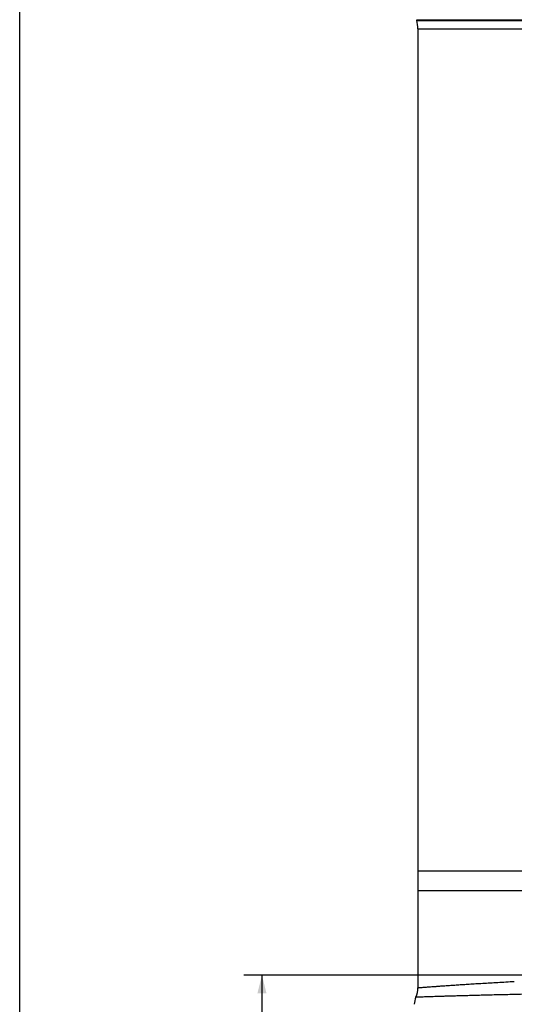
# Model space of a CAD drawing. Header units: millimetres. Extents: x 10 to 412, y 8 to 584.
# Tile 14 of 83: x 10 to 64, y 346 to 455. Entities that reach past the tile are written whole.
import ezdxf

# ---------------------------------------------------------------- set-up
doc = ezdxf.new("R2010")
doc.units = ezdxf.units.MM
doc.layers.add('DETAIL', color=3, linetype='Continuous')
doc.layers.add('DIMENSIONS', color=2, linetype='Continuous')
doc.layers.add('OUTLINE', color=7, linetype='Continuous', lineweight=25)
doc.styles.add('SLDTEXTSTYLE0', font='TXT', dxfattribs={"width": 0.75})
doc.dimstyles.new('SLDDIMSTYLE8', dxfattribs={"dimtxt": 3.5, "dimasz": 2, "dimexe": 0, "dimexo": 0.0625, "dimgap": 0.875, "dimtad": 1, "dimrnd": 1e-09, "dimzin": 12, "dimdsep": 46, "dimtxsty": 'SLDTEXTSTYLE0', "dimsah": 1, "dimcen": 0.09, "dimadec": 0, "dimazin": 3, "dimtfac": 1, "dimtofl": 0, "dimtmove": 0, "dimatfit": 3, "dimfxl": 0, "dimfrac": 2, "dimtolj": 1, "dimtzin": 12, "dimarcsym": 0})

# ---------------------------------------------------------------- blocks, each defined once
blk = doc.blocks.new('_D_47')
at = {"layer": 'DIMENSIONS'}
for p, q in [((84.3, 349.51), (34.67, 349.51)), ((36.67, 349.51), (36.67, 324.81)), ((65.99, 324.81), (34.67, 324.81))]:
    blk.add_line(p, q, dxfattribs=at)
for points in [[(36.67, 349.51), (36.17, 347.51), (37.17, 347.51)], [(36.67, 324.81), (37.17, 326.81), (36.17, 326.81)]]:
    blk.add_solid(points, dxfattribs=at)
at = {"layer": 'DIMENSIONS', "insert": (32.15, 332.63), "char_height": 3.5, "attachment_point": 1, "rotation": 90, "style": 'SLDTEXTSTYLE0'}
blk.add_mtext('24,7', dxfattribs=at)

msp = doc.modelspace()

# ---------------------------------------------------------------- linework, layer by layer
at = {"layer": 'DETAIL'}
for p, q in [((53.66509, 454.70524), (89.08475, 454.70524)), ((53.69655, 454.60524), (89.08475, 454.60524)), ((53.83475, 453.70517), (89.08475, 453.70517)), ((64.4437, 358.80517), (53.83475, 358.80517)), ((89.08475, 358.80517), (64.4437, 358.80517))]:
    msp.add_line(p, q, dxfattribs=at)
for points, knots in [([(53.83475, 361.00517), (53.83475, 361.00517), (54.13764, 361.00517), (55.19393, 361.00517), (56.69297, 361.00517), (59.13009, 361.00517), (61.92577, 361.00517), (63.4996, 361.00517), (64.95624, 361.00517), (66.65036, 361.00517), (70.32662, 361.00517), (74.8805, 361.00517), (79.23563, 361.00517), (83.70764, 361.00517), (86.78883, 361.00517), (89.08475, 361.00517)], [0, 0, 0, 0, 0.1258375, 0.166666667, 0.251675, 0.3775125, 0.444444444, 0.50335, 0.50335, 0.555555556, 0.6275125, 0.751675, 0.833333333, 0.8758375, 1, 1, 1, 1]), ([(53.83668, 348.12747), (53.83618, 348.12744), (53.83016, 348.12697), (53.85348, 348.12883), (53.90942, 348.13338), (54.00653, 348.14128), (54.13998, 348.15208), (54.31073, 348.16582), (54.51815, 348.18231), (54.76196, 348.20147), (55.04464, 348.22342), (55.36745, 348.24811), (55.73112, 348.27545), (56.13207, 348.30508), (56.56958, 348.33682), (57.05545, 348.37134), (57.59292, 348.40869), (58.18462, 348.44884), (58.81633, 348.49067), (59.4868, 348.53399), (60.20359, 348.57909), (60.968, 348.62588), (61.78035, 348.67421), (62.63117, 348.72342), (63.51553, 348.77325), (64.13442, 348.80684), (64.4437, 348.82363)], [0, 0, 0, 0, 0.003631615, 0.044429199, 0.085204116, 0.125933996, 0.166687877, 0.207475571, 0.248274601, 0.289062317, 0.32981625, 0.371751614, 0.413723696, 0.455708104, 0.497680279, 0.539615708, 0.584811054, 0.630052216, 0.675308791, 0.720550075, 0.765745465, 0.812562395, 0.859430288, 0.90631514, 0.953182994, 1, 1, 1, 1]), ([(64.16428, 347.37623), (63.86576, 347.36935), (63.26842, 347.35559), (62.41385, 347.33512), (61.59078, 347.31491), (60.80374, 347.29501), (60.04447, 347.27527), (59.31561, 347.25579), (58.6191, 347.23663), (57.96416, 347.21812), (57.35214, 347.20039), (56.80881, 347.18421), (56.32851, 347.1696), (55.90504, 347.15644), (55.51595, 347.14415), (55.16184, 347.13273), (54.84025, 347.12222), (54.55276, 347.11264), (54.30058, 347.10415), (54.08657, 347.09684), (53.911, 347.09078), (53.77568, 347.08606), (53.67842, 347.08266), (53.62301, 347.08074), (53.59991, 347.07991), (53.60595, 347.08013), (53.60639, 347.08015)], [0, 0, 0, 0, 0.045283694, 0.090611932, 0.135955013, 0.181283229, 0.226566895, 0.273422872, 0.320328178, 0.367250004, 0.414155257, 0.461011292, 0.501747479, 0.542516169, 0.583295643, 0.6240643, 0.664800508, 0.706669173, 0.748573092, 0.790488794, 0.832392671, 0.874261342, 0.915069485, 0.955910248, 0.996761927, 1, 1, 1, 1]), ([(114.00522, 347.37624), (112.34529, 347.41419), (110.55217, 347.44496), (108.14843, 347.47723), (107.6595, 347.48336), (106.66506, 347.49503), (106.15844, 347.50058), (104.62147, 347.51629), (103.57896, 347.52547), (100.39958, 347.54968), (98.21133, 347.5614), (94.82412, 347.57321), (93.6732, 347.57617), (91.3847, 347.58006), (90.24178, 347.58102), (86.81693, 347.58105), (84.53887, 347.57731), (81.12985, 347.56552), (80.0111, 347.56059), (77.81608, 347.54874), (76.73837, 347.5418), (74.62222, 347.52574), (73.58377, 347.51661), (71.54686, 347.49588), (70.54492, 347.48421), (68.6071, 347.45829), (67.66843, 347.44399), (65.86111, 347.41244), (64.99425, 347.39521), (64.16428, 347.37624)], [0, 0, 0, 0, 0.125, 0.125, 0.15625, 0.15625, 0.1875, 0.1875, 0.25, 0.25, 0.375, 0.375, 0.4375, 0.4375, 0.5, 0.5, 0.625, 0.625, 0.6875, 0.6875, 0.75, 0.75, 0.8125, 0.8125, 0.875, 0.875, 0.9375, 0.9375, 1, 1, 1, 1])]:
    msp.add_open_spline(points, degree=3, knots=knots, dxfattribs=at)
at = {"layer": 'OUTLINE'}
for p, q in [((10, 8), (10, 584)), ((53.66509, 454.70524), (53.69655, 454.60524)), ((53.83475, 453.70517), (53.83475, 361.00063)), ((53.83475, 361.00516), (53.83475, 358.80517)), ((53.83475, 358.8097), (53.83475, 348.12747))]:
    msp.add_line(p, q, dxfattribs=at)
for centre, radius, start, end in [((50.83475, 453.70517), 3, 0, 17.4590884), ((51.33475, 348.12726), 2.5, 335.2518701, 0.0042749), ((55.28475, 346.30517), 1.85, 155.2146129, 180)]:
    msp.add_arc(centre, radius, start, end, dxfattribs=at)

# ---------------------------------------------------------------- dimensions: what is measured, and where the dimension line sits
at = {"layer": 'DIMENSIONS'}
dim = msp.add_linear_dim(base=(36.6652, 324.80517), p1=(85.30028, 349.50517), p2=(66.98509, 324.80517), angle=90, dimstyle='SLDDIMSTYLE8', dxfattribs=at)
dim.commit()
dim.dimension.update_dxf_attribs({"geometry": '_D_47', "text_midpoint": (36.6652, 337.15517), "dimtype": 160})

doc.saveas('drawing.dxf')
